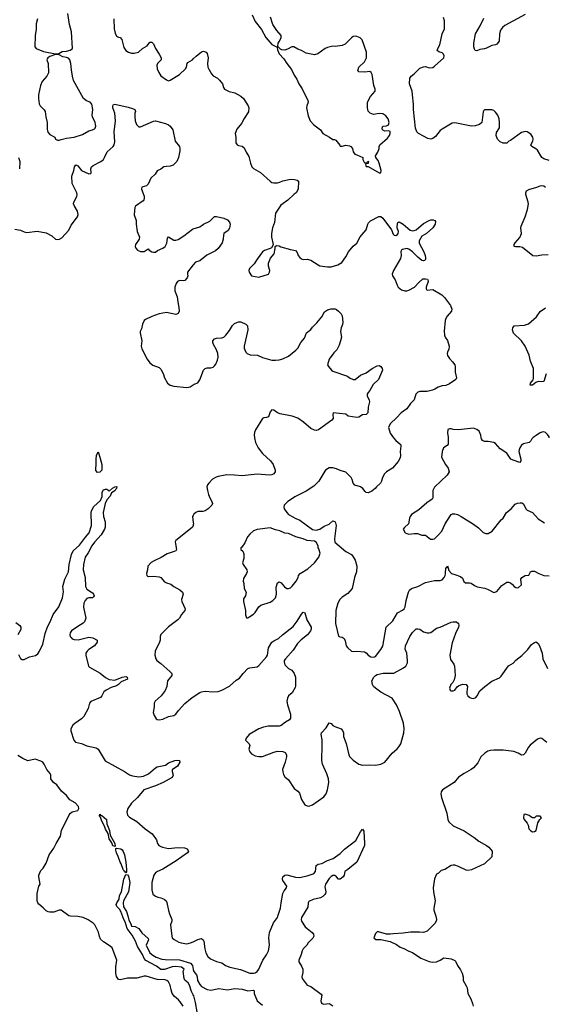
# Model space of a CAD drawing. Header units: inches. Extents: x 1839270 to 1929235, y 762242 to 910350.
# Tile 192 of 256: x 1868122 to 1873796, y 843872 to 854523. Entities that reach past the tile are written whole.
import ezdxf

# ---------------------------------------------------------------- set-up
doc = ezdxf.new("R2010")
doc.units = ezdxf.units.IN
doc.header["$MEASUREMENT"] = 0
for name, color, linetype in [('B8864', 7, 'Continuous'), ('B8865', 7, 'Continuous'), ('B8874', 7, 'Continuous'), ('B8875', 7, 'Continuous')]:
    doc.layers.add(name, color=color, linetype=linetype)

msp = doc.modelspace()

# ---------------------------------------------------------------- linework, layer by layer
at = {"layer": 'B8864', "color": 5}
for points, elevation in [([(1868965, 849625), (1868947, 849647), (1868944, 849664), (1868951, 849710), (1868948, 849768), (1868952, 849808), (1868970, 849847), (1868990, 849791), (1869009, 849710), (1869010, 849650), (1868990, 849628)], 580), ([(1869150, 845577), (1869143, 845583), (1869130, 845585), (1869118, 845618), (1869090, 845662), (1869079, 845719), (1869050, 845765), (1869040, 845800), (1869010, 845853), (1868996, 845896), (1868986, 845910), (1868990, 845930), (1868998, 845918), (1869010, 845914), (1869060, 845870), (1869064, 845824), (1869094, 845750), (1869102, 845702), (1869153, 845610), (1869156, 845584)], 560), ([(1869270, 845294), (1869264, 845304), (1869250, 845315), (1869243, 845330), (1869221, 845390), (1869209, 845410), (1869188, 845470), (1869169, 845510), (1869162, 845538), (1869163, 845557), (1869170, 845562), (1869215, 845555), (1869230, 845544), (1869243, 845523), (1869255, 845490), (1869272, 845410), (1869279, 845330), (1869277, 845303)], 560)]:
    msp.add_lwpolyline(points, close=True, dxfattribs=dict(at, elevation=elevation))
for points, elevation in [([(1868110, 847657), (1868130, 847614), (1868150, 847602), (1868170, 847603), (1868230, 847629), (1868294, 847646), (1868317, 847663), (1868336, 847690), (1868373, 847767), (1868398, 847882), (1868424, 847956), (1868453, 848010), (1868485, 848090), (1868544, 848170), (1868585, 848270), (1868595, 848335), (1868590, 848392), (1868611, 848470), (1868651, 848550), (1868657, 848630), (1868681, 848739), (1868702, 848778), (1868770, 848840), (1868834, 848926), (1868874, 848970), (1868900, 849050), (1868895, 849190), (1868899, 849210), (1868924, 849256), (1868997, 849323), (1869014, 849366), (1869016, 849410), (1869030, 849436), (1869050, 849444), (1869063, 849443), (1869077, 849437), (1869090, 849424), (1869095, 849425), (1869125, 849455), (1869150, 849470), (1869173, 849473), (1869168, 849450), (1869158, 849442), (1869150, 849427), (1869117, 849403), (1869099, 849370), (1869065, 849330), (1869046, 849290), (1869026, 849190), (1869029, 849150), (1869047, 849090), (1869047, 849033), (1869039, 849010), (1869005, 848950), (1868930, 848870), (1868901, 848830), (1868864, 848756), (1868831, 848710), (1868811, 848629), (1868810, 848570), (1868832, 848490), (1868835, 848390), (1868850, 848362), (1868910, 848321), (1868920, 848310), (1868928, 848290), (1868922, 848278), (1868911, 848270), (1868870, 848270), (1868850, 848263), (1868830, 848240), (1868816, 848210), (1868811, 848169), (1868836, 848050), (1868824, 848010), (1868810, 847995), (1868750, 847960), (1868681, 847910), (1868668, 847890), (1868665, 847870), (1868669, 847850), (1868678, 847838), (1868690, 847826), (1868710, 847819), (1868755, 847815), (1868870, 847842), (1868915, 847835), (1868961, 847810), (1868961, 847790), (1868930, 847750), (1868871, 847709), (1868851, 847690), (1868839, 847670), (1868839, 847650), (1868863, 847543), (1868867, 847530), (1868878, 847518), (1868993, 847453), (1869050, 847407), (1869090, 847385), (1869150, 847379), (1869230, 847410), (1869270, 847418), (1869286, 847410), (1869288, 847390), (1869221, 847359), (1869190, 847330), (1869170, 847318), (1869110, 847298), (1869058, 847270), (1869031, 847250), (1869011, 847209), (1868995, 847190), (1868892, 847148), (1868877, 847130), (1868863, 847070), (1868815, 846985), (1868790, 846959), (1868717, 846910), (1868697, 846890), (1868677, 846850), (1868674, 846830), (1868708, 846730), (1868727, 846707), (1868790, 846694), (1868847, 846667), (1868950, 846647), (1868972, 846630), (1869046, 846506), (1869256, 846390), (1869310, 846353), (1869343, 846343), (1869410, 846332), (1869461, 846339), (1869514, 846366), (1869590, 846430), (1869610, 846442), (1869700, 846460), (1869730, 846482), (1869799, 846510), (1869834, 846514), (1869852, 846510), (1869853, 846490), (1869830, 846446), (1869771, 846409), (1869771, 846390), (1869782, 846350), (1869770, 846324), (1869675, 846270), (1869590, 846234), (1869464, 846190), (1869395, 846110), (1869330, 846048), (1869293, 845990), (1869280, 845950), (1869290, 845917), (1869310, 845896), (1869390, 845850), (1869479, 845770), (1869554, 845714), (1869602, 845650), (1869611, 845610), (1869627, 845590), (1869641, 845581), (1869666, 845570), (1869730, 845556), (1869830, 845569), (1869904, 845564), (1869934, 845554), (1869948, 845530), (1869937, 845510), (1869816, 845424), (1869670, 845334), (1869611, 845310), (1869590, 845295), (1869572, 845270), (1869550, 845190), (1869550, 845110), (1869564, 845064), (1869590, 845040), (1869616, 845030), (1869650, 845025), (1869686, 845010), (1869708, 844990), (1869714, 844974), (1869730, 844886), (1869741, 844850), (1869769, 844790), (1869768, 844770), (1869753, 844730), (1869766, 844610), (1869773, 844590), (1869793, 844573), (1869845, 844545), (1869870, 844537), (1869930, 844527), (1869970, 844536), (1870000, 844549)], 580), ([(1870000, 849161), (1869993, 849147), (1870000, 849083)], 620), ([(1870000, 849058), (1869999, 849050), (1869990, 849034), (1869917, 848970), (1869810, 848890), (1869805, 848875), (1869806, 848854), (1869818, 848790), (1869810, 848778), (1869792, 848768), (1869716, 848744), (1869654, 848706), (1869578, 848670), (1869546, 848650), (1869507, 848610), (1869506, 848570), (1869494, 848530), (1869496, 848510), (1869503, 848503), (1869510, 848498), (1869570, 848504), (1869630, 848497), (1869650, 848490), (1869690, 848442), (1869710, 848431), (1869758, 848418), (1869791, 848390), (1869854, 848354), (1869883, 848330), (1869892, 848310), (1869874, 848250), (1869876, 848230), (1869911, 848150), (1869908, 848130), (1869871, 848090), (1869851, 848050), (1869831, 848030), (1869730, 847956), (1869650, 847872), (1869640, 847850), (1869640, 847810), (1869635, 847790), (1869589, 847690), (1869583, 847650), (1869594, 847610), (1869604, 847590), (1869650, 847560), (1869747, 847470), (1869766, 847450), (1869767, 847430), (1869720, 847370), (1869712, 847310), (1869694, 847266), (1869652, 847208), (1869589, 847150), (1869575, 847130), (1869577, 847090), (1869567, 847030), (1869575, 846995), (1869600, 846960), (1869610, 846953), (1869630, 846950), (1869670, 846957), (1869730, 846986), (1869790, 846995), (1869810, 847010), (1869839, 847050), (1869910, 847125), (1869970, 847176), (1870000, 847197)], 620), ([(1868082, 848002), (1868123, 847970), (1868134, 847950), (1868133, 847927), (1868103, 847870)], 580), ([(1869890, 843851), (1869859, 843899), (1869840, 843920), (1869796, 843956), (1869772, 843990), (1869759, 844030), (1869750, 844079), (1869730, 844116), (1869714, 844130), (1869696, 844136), (1869610, 844140), (1869490, 844177), (1869470, 844177), (1869390, 844153), (1869290, 844156), (1869210, 844135), (1869190, 844141), (1869171, 844171), (1869161, 844210), (1869163, 844277), (1869173, 844350), (1869135, 844455), (1869121, 844481), (1869102, 844502), (1869028, 844548), (1868997, 844577), (1868984, 844604), (1868973, 844653), (1868947, 844710), (1868936, 844730), (1868918, 844750), (1868864, 844784), (1868810, 844809), (1868750, 844823), (1868670, 844824), (1868654, 844830), (1868570, 844890), (1868550, 844890), (1868490, 844868), (1868450, 844867), (1868430, 844871), (1868410, 844882), (1868377, 844917), (1868330, 844954), (1868319, 844970), (1868311, 844991), (1868310, 845070), (1868330, 845150), (1868344, 845170), (1868328, 845250), (1868328, 845270), (1868350, 845318), (1868376, 845344), (1868410, 845399), (1868442, 845490), (1868490, 845559), (1868515, 845610), (1868565, 845690), (1868576, 845750), (1868657, 845923), (1868670, 845941), (1868690, 845954), (1868752, 845968), (1868761, 845990), (1868757, 846010), (1868724, 846050), (1868665, 846085), (1868630, 846130), (1868576, 846176), (1868524, 846244), (1868488, 846270), (1868460, 846310), (1868460, 846350), (1868451, 846370), (1868416, 846410), (1868388, 846470), (1868371, 846491), (1868350, 846503), (1868290, 846522), (1868210, 846507), (1868158, 846530), (1868103, 846563)], 580), ([(1870000, 843975), (1869980, 844010), (1869959, 844079), (1869943, 844103), (1869910, 844133), (1869901, 844150), (1869889, 844230), (1869902, 844250), (1869874, 844274), (1869810, 844279), (1869770, 844278), (1869690, 844248), (1869650, 844249), (1869603, 844283), (1869487, 844347), (1869468, 844368), (1869451, 844411), (1869396, 844496), (1869373, 844553), (1869339, 844619), (1869285, 844690), (1869264, 844764), (1869248, 844788), (1869216, 844876), (1869202, 844902), (1869172, 844930), (1869166, 844950), (1869173, 844970), (1869199, 845010), (1869201, 845050), (1869222, 845090), (1869250, 845224), (1869270, 845274), (1869290, 845271), (1869298, 845258), (1869315, 845190), (1869299, 845090), (1869245, 844990), (1869241, 844970), (1869245, 844925), (1869277, 844877), (1869293, 844830), (1869301, 844781), (1869323, 844743), (1869330, 844718), (1869370, 844714), (1869410, 844691), (1869443, 844643), (1869510, 844582), (1869516, 844570), (1869491, 844510), (1869530, 844429), (1869562, 844402), (1869600, 844380), (1869661, 844361), (1869696, 844356), (1869850, 844352), (1869970, 844316), (1869990, 844290), (1870000, 844249)], 560)]:
    msp.add_lwpolyline(points, dxfattribs=dict(at, elevation=elevation))
at = {"layer": 'B8865', "color": 5}
for points, elevation in [([(1868316, 854530), (1868301, 854479), (1868299, 854421), (1868288, 854350), (1868286, 854230), (1868302, 854210), (1868379, 854179), (1868508, 854152), (1868544, 854156), (1868583, 854177), (1868630, 854182), (1868667, 854193), (1868693, 854210), (1868682, 854390), (1868661, 854470), (1868643, 854590)], 640), ([(1869141, 854530), (1869145, 854425), (1869156, 854376), (1869170, 854346), (1869190, 854334), (1869210, 854330), (1869228, 854308), (1869250, 854222), (1869271, 854190), (1869298, 854170), (1869330, 854161), (1869360, 854160), (1869406, 854170), (1869449, 854210), (1869500, 854240), (1869530, 854278), (1869550, 854281), (1869570, 854262), (1869591, 854210), (1869630, 854151), (1869651, 854110), (1869653, 854090), (1869613, 854050), (1869604, 854030), (1869610, 853990), (1869626, 853950), (1869650, 853916), (1869710, 853871), (1869730, 853861), (1869750, 853867), (1869852, 853930), (1869914, 853990), (1869925, 854010), (1869932, 854050), (1869940, 854060), (1869991, 854089), (1870000, 854098)], 640), ([(1868070, 852257), (1868130, 852244), (1868170, 852227), (1868201, 852221), (1868310, 852234), (1868410, 852216), (1868470, 852184), (1868510, 852150), (1868530, 852146), (1868551, 852149), (1868577, 852163), (1868653, 852247), (1868680, 852300), (1868747, 852390), (1868754, 852414), (1868749, 852450), (1868711, 852511), (1868704, 852530), (1868708, 852550), (1868739, 852610), (1868744, 852630), (1868741, 852650), (1868688, 852750), (1868687, 852830), (1868708, 852890), (1868716, 852930), (1868730, 852951), (1868750, 852943), (1868792, 852890), (1868870, 852855), (1868890, 852860), (1868897, 852870), (1868893, 852910), (1868899, 852930), (1868916, 852944), (1869001, 852990), (1869027, 853010), (1869041, 853030), (1869070, 853092), (1869134, 853150), (1869144, 853170), (1869150, 853202), (1869143, 853310), (1869158, 853430), (1869152, 853512), (1869130, 853570), (1869128, 853592), (1869136, 853604), (1869153, 853607), (1869297, 853577), (1869343, 853563), (1869368, 853550), (1869376, 853530), (1869369, 853511), (1869366, 853474), (1869372, 853430), (1869386, 853390), (1869410, 853363), (1869430, 853362), (1869570, 853425), (1869590, 853428), (1869699, 853399), (1869730, 853384), (1869749, 853369), (1869778, 853330), (1869805, 853210), (1869849, 853150), (1869856, 853130), (1869856, 853104), (1869841, 853030), (1869822, 852990), (1869783, 852950), (1869750, 852937), (1869710, 852936), (1869681, 852930), (1869650, 852905), (1869610, 852889), (1869587, 852850), (1869540, 852810), (1869510, 852742), (1869493, 852727), (1869445, 852710), (1869441, 852690), (1869467, 852613), (1869470, 852590), (1869466, 852574), (1869457, 852563), (1869376, 852504), (1869367, 852490), (1869363, 852457), (1869362, 852410), (1869382, 852350), (1869381, 852310), (1869392, 852230), (1869419, 852170), (1869413, 852150), (1869374, 852090), (1869372, 852070), (1869380, 852050), (1869396, 852030), (1869430, 852016), (1869470, 852016), (1869510, 852044), (1869522, 852030), (1869550, 852013), (1869570, 852006), (1869590, 852009), (1869614, 852026), (1869670, 852052), (1869694, 852070), (1869714, 852106), (1869722, 852158), (1869730, 852172), (1869790, 852137), (1869810, 852136), (1869837, 852143), (1869897, 852183), (1869990, 852256), (1870000, 852259)], 620), ([(1868111, 853031), (1868123, 852990), (1868120, 852910)], 620), ([(1870000, 851869), (1869938, 851790), (1869936, 851770), (1869941, 851750), (1869935, 851730), (1869910, 851700), (1869890, 851696), (1869850, 851703), (1869830, 851692), (1869815, 851670), (1869800, 851630), (1869800, 851590), (1869825, 851525), (1869831, 851470), (1869844, 851410), (1869848, 851370), (1869836, 851344), (1869830, 851339), (1869810, 851335), (1869710, 851354), (1869630, 851339), (1869550, 851312), (1869482, 851278), (1869470, 851269), (1869449, 851230), (1869440, 851180), (1869427, 851150), (1869426, 851134), (1869443, 851050), (1869437, 850990), (1869443, 850963), (1869501, 850850), (1869530, 850811), (1869564, 850784), (1869630, 850761), (1869650, 850741), (1869674, 850694), (1869689, 850650), (1869721, 850590), (1869750, 850569), (1869790, 850557), (1869930, 850544), (1869965, 850550), (1870000, 850574)], 620)]:
    msp.add_lwpolyline(points, dxfattribs=dict(at, elevation=elevation))
at = {"layer": 'B8865', "color": 5, "elevation": 640}
msp.add_lwpolyline([(1868510, 854147), (1868450, 854126), (1868426, 854110), (1868421, 854100), (1868417, 854090), (1868431, 854050), (1868433, 853947), (1868416, 853910), (1868366, 853854), (1868346, 853810), (1868327, 853710), (1868324, 853670), (1868333, 853613), (1868344, 853590), (1868388, 853548), (1868398, 853530), (1868404, 853470), (1868418, 853410), (1868419, 853339), (1868426, 853306), (1868450, 853280), (1868503, 853250), (1868511, 853230), (1868523, 853223), (1868530, 853219), (1868550, 853221), (1868570, 853228), (1868630, 853242), (1868710, 853250), (1868800, 853280), (1868870, 853319), (1868910, 853330), (1868930, 853343), (1868937, 853350), (1868944, 853370), (1868943, 853390), (1868938, 853410), (1868910, 853470), (1868907, 853490), (1868915, 853550), (1868904, 853610), (1868886, 853630), (1868846, 853646), (1868813, 853670), (1868706, 853866), (1868692, 853910), (1868681, 853981), (1868676, 854050), (1868664, 854090), (1868650, 854105), (1868630, 854114), (1868590, 854119), (1868550, 854142)], close=True, dxfattribs=at)
at = {"layer": 'B8874', "color": 5}
for points, elevation in [([(1870663, 850000), (1870672, 849950), (1870703, 849890), (1870750, 849830), (1870835, 849750), (1870863, 849710), (1870887, 849650), (1870884, 849630), (1870871, 849610), (1870850, 849599), (1870824, 849596), (1870690, 849606), (1870530, 849588), (1870444, 849596), (1870362, 849598), (1870270, 849582), (1870246, 849574), (1870209, 849551), (1870167, 849510), (1870154, 849490), (1870148, 849470), (1870152, 849430), (1870166, 849386), (1870179, 849350), (1870202, 849310), (1870206, 849290), (1870201, 849270), (1870161, 849230), (1870130, 849210), (1870103, 849203), (1870050, 849202), (1870027, 849193), (1870007, 849173), (1870000, 849161)], 620), ([(1872167, 850000), (1872190, 849970), (1872235, 849935), (1872243, 849923), (1872246, 849910), (1872239, 849850), (1872242, 849810), (1872238, 849782), (1872217, 849743), (1872156, 849670), (1872089, 849631), (1872068, 849610), (1872048, 849572), (1872037, 849530), (1872024, 849510), (1871981, 849470), (1871967, 849450), (1871930, 849421), (1871890, 849405), (1871870, 849409), (1871858, 849418), (1871834, 849450), (1871810, 849469), (1871747, 849487), (1871728, 849508), (1871717, 849550), (1871706, 849570), (1871650, 849629), (1871590, 849645), (1871550, 849665), (1871510, 849674), (1871470, 849674), (1871430, 849649), (1871421, 849639), (1871356, 849530), (1871303, 849477), (1871219, 849421), (1871098, 849362), (1871053, 849327), (1871021, 849310), (1870983, 849270), (1870979, 849250), (1870984, 849230), (1871011, 849190), (1871030, 849170), (1871110, 849125), (1871151, 849110), (1871290, 849006), (1871330, 849001), (1871369, 849011), (1871415, 849045), (1871470, 849065), (1871510, 849102), (1871530, 849094), (1871539, 849079), (1871545, 849050), (1871526, 848906), (1871531, 848870), (1871650, 848771), (1871710, 848739), (1871730, 848713), (1871750, 848676), (1871768, 848610), (1871765, 848550), (1871742, 848490), (1871718, 848370), (1871670, 848316), (1871610, 848277), (1871586, 848250), (1871564, 848210), (1871541, 848130), (1871538, 847990), (1871570, 847854), (1871585, 847845), (1871610, 847842), (1871631, 847830), (1871643, 847803), (1871655, 847750), (1871667, 847730), (1871711, 847691), (1871730, 847687), (1871770, 847693), (1871850, 847685), (1871870, 847675), (1871891, 847650), (1871921, 847630), (1871950, 847627), (1871970, 847633), (1872030, 847708), (1872050, 847745), (1872086, 847950), (1872159, 848021), (1872210, 848105), (1872264, 848136), (1872281, 848150), (1872290, 848170), (1872302, 848238), (1872327, 848330), (1872338, 848350), (1872359, 848370), (1872430, 848392), (1872510, 848436), (1872610, 848455), (1872670, 848457), (1872690, 848465), (1872713, 848487), (1872724, 848510), (1872729, 848530), (1872730, 848594), (1872742, 848598), (1872750, 848614), (1872764, 848564), (1872794, 848530), (1872830, 848522), (1872890, 848499), (1872910, 848483), (1872925, 848445), (1872944, 848430), (1872990, 848431), (1873006, 848426), (1873041, 848401), (1873069, 848389), (1873154, 848374), (1873190, 848360), (1873250, 848328), (1873282, 848338), (1873337, 848403), (1873390, 848437), (1873410, 848439), (1873431, 848431), (1873453, 848413), (1873470, 848391), (1873490, 848381), (1873510, 848378), (1873519, 848381), (1873549, 848410), (1873544, 848470), (1873555, 848490), (1873590, 848511), (1873630, 848514), (1873648, 848550), (1873663, 848557), (1873690, 848556), (1873738, 848530), (1873790, 848510), (1873850, 848505)], 640), ([(1872757, 850000), (1872756, 849930), (1872744, 849916), (1872707, 849890), (1872691, 849850), (1872683, 849790), (1872726, 849710), (1872756, 849670), (1872767, 849630), (1872744, 849596), (1872610, 849465), (1872590, 849430), (1872591, 849350), (1872583, 849337), (1872525, 849295), (1872439, 849221), (1872359, 849170), (1872344, 849150), (1872337, 849130), (1872326, 849070), (1872285, 849030), (1872271, 849010), (1872291, 848971), (1872310, 848963), (1872330, 848959), (1872390, 848966), (1872424, 848964), (1872470, 848946), (1872510, 848946), (1872564, 848904), (1872590, 848902), (1872607, 848907), (1872650, 848945), (1872688, 848990), (1872724, 849070), (1872780, 849160), (1872790, 849170), (1872804, 849176), (1872830, 849178), (1872859, 849170), (1872897, 849150), (1873030, 849066), (1873084, 849024), (1873134, 848974), (1873163, 848963), (1873190, 848964), (1873232, 848990), (1873330, 849111), (1873352, 849130), (1873387, 849190), (1873437, 849230), (1873480, 849280), (1873506, 849294), (1873537, 849297), (1873555, 849295), (1873570, 849287), (1873596, 849230), (1873610, 849216), (1873670, 849190), (1873730, 849122), (1873799, 849079)], 660), ([(1873672, 850000), (1873663, 849990), (1873652, 849968), (1873631, 849950), (1873570, 849935), (1873550, 849919), (1873531, 849890), (1873523, 849870), (1873522, 849850), (1873542, 849770), (1873541, 849750), (1873530, 849734), (1873458, 849758), (1873434, 849770), (1873390, 849833), (1873320, 849880), (1873270, 849937), (1873250, 849949), (1873190, 849960), (1873150, 849961), (1873129, 849970), (1873117, 849990), (1873115, 850000)], 660), ([(1870000, 849083), (1870002, 849070), (1870000, 849058)], 620), ([(1870000, 847197), (1870070, 847244), (1870090, 847253), (1870130, 847258), (1870210, 847250), (1870270, 847257), (1870310, 847268), (1870390, 847314), (1870463, 847377), (1870499, 847401), (1870538, 847450), (1870590, 847505), (1870610, 847513), (1870690, 847522), (1870710, 847536), (1870792, 847630), (1870801, 847650), (1870814, 847726), (1870850, 847790), (1870870, 847805), (1870921, 847830), (1870963, 847870), (1871080, 847960), (1871123, 848017), (1871170, 848093), (1871190, 848114), (1871208, 848108), (1871229, 848030), (1871273, 847950), (1871274, 847930), (1871269, 847910), (1871234, 847870), (1871166, 847814), (1871127, 847773), (1871079, 847701), (1870996, 847610), (1870984, 847590), (1870983, 847577), (1870990, 847544), (1871030, 847505), (1871066, 847486), (1871090, 847451), (1871106, 847410), (1871106, 847314), (1871102, 847298), (1871070, 847241), (1871030, 847209), (1871018, 847182), (1871011, 847150), (1871017, 847110), (1871051, 847011), (1871053, 846967), (1871042, 846950), (1870996, 846924), (1870950, 846887), (1870930, 846881), (1870810, 846880), (1870759, 846870), (1870710, 846850), (1870605, 846790), (1870571, 846750), (1870564, 846730), (1870603, 846690), (1870611, 846670), (1870602, 846630), (1870610, 846604), (1870630, 846582), (1870670, 846560), (1870710, 846551), (1870750, 846553), (1870870, 846600), (1870910, 846609), (1870967, 846607), (1870994, 846594), (1871008, 846570), (1871008, 846550), (1870995, 846490), (1870966, 846410), (1870967, 846387), (1870976, 846356), (1870991, 846331), (1871030, 846301), (1871090, 846205), (1871130, 846179), (1871150, 846155), (1871170, 846087), (1871207, 846030), (1871230, 846017), (1871250, 846014), (1871290, 846031), (1871410, 846116), (1871438, 846150), (1871453, 846190), (1871466, 846270), (1871461, 846310), (1871445, 846365), (1871398, 846470), (1871390, 846510), (1871395, 846675), (1871392, 846732), (1871382, 846790), (1871385, 846810), (1871438, 846862), (1871470, 846917), (1871490, 846911), (1871509, 846889), (1871530, 846876), (1871598, 846850), (1871615, 846835), (1871624, 846810), (1871626, 846770), (1871654, 846694), (1871682, 846570), (1871690, 846552), (1871730, 846511), (1871790, 846471), (1871830, 846460), (1871910, 846462), (1871970, 846458), (1872030, 846470), (1872070, 846492), (1872150, 846590), (1872206, 846634), (1872224, 846656), (1872243, 846690), (1872257, 846730), (1872277, 846810), (1872280, 846850), (1872273, 846913), (1872230, 847038), (1872196, 847110), (1872150, 847184), (1872030, 847248), (1871969, 847290), (1871949, 847310), (1871938, 847330), (1871932, 847370), (1871952, 847410), (1871970, 847430), (1871990, 847440), (1872055, 847455), (1872170, 847455), (1872273, 847510), (1872299, 847530), (1872315, 847565), (1872317, 847590), (1872309, 847670), (1872292, 847712), (1872294, 847750), (1872342, 847850), (1872370, 847895), (1872410, 847932), (1872430, 847935), (1872450, 847928), (1872490, 847900), (1872530, 847890), (1872550, 847890), (1872570, 847894), (1872630, 847940), (1872670, 847952), (1872790, 848004), (1872810, 848010), (1872848, 848008), (1872868, 847990), (1872873, 847970), (1872870, 847950), (1872837, 847883), (1872800, 847780), (1872775, 847650), (1872782, 847602), (1872817, 847550), (1872824, 847530), (1872831, 847430), (1872820, 847380), (1872806, 847354), (1872787, 847330), (1872771, 847290), (1872778, 847270), (1872790, 847261), (1872810, 847261), (1872828, 847270), (1872854, 847306), (1872870, 847318), (1872910, 847336), (1872950, 847331), (1872966, 847310), (1872957, 847250), (1872959, 847230), (1872970, 847208), (1872990, 847191), (1873010, 847182), (1873030, 847180), (1873054, 847190), (1873070, 847208), (1873099, 847261), (1873152, 847308), (1873230, 847366), (1873310, 847404), (1873330, 847420), (1873410, 847534), (1873458, 847562), (1873490, 847596), (1873555, 847645), (1873619, 847710), (1873658, 847762), (1873690, 847787), (1873710, 847791), (1873730, 847775), (1873744, 847750), (1873773, 847670), (1873782, 847610), (1873830, 847503)], 620), ([(1873824, 846704), (1873770, 846746), (1873750, 846749), (1873722, 846738), (1873645, 846675), (1873626, 846654), (1873590, 846589), (1873570, 846569), (1873550, 846566), (1873514, 846590), (1873466, 846606), (1873350, 846622), (1873250, 846621), (1873210, 846617), (1873186, 846610), (1873152, 846590), (1873110, 846547), (1873076, 846484), (1873031, 846429), (1873007, 846410), (1872931, 846370), (1872870, 846329), (1872821, 846270), (1872697, 846190), (1872682, 846170), (1872676, 846150), (1872683, 846110), (1872741, 845941), (1872752, 845870), (1872765, 845845), (1872810, 845804), (1872930, 845747), (1873037, 845677), (1873090, 845636), (1873170, 845591), (1873198, 845570), (1873231, 845530), (1873230, 845466), (1873151, 845390), (1873010, 845326), (1872970, 845318), (1872950, 845321), (1872870, 845364), (1872830, 845376), (1872810, 845377), (1872788, 845372), (1872722, 845330), (1872682, 845318), (1872652, 845290), (1872630, 845278), (1872607, 845230), (1872596, 845130), (1872599, 845090), (1872616, 844990), (1872602, 844910), (1872603, 844890), (1872624, 844824), (1872629, 844789), (1872625, 844770), (1872613, 844747), (1872530, 844664), (1872490, 844647), (1872448, 844652), (1872350, 844653), (1872270, 844640), (1872166, 844635), (1872130, 844629), (1872089, 844629), (1872003, 844657), (1871990, 844655), (1871970, 844638), (1871954, 844590), (1871973, 844573), (1872030, 844572), (1872130, 844551), (1872199, 844519), (1872238, 844490), (1872277, 844477), (1872330, 844447), (1872370, 844431), (1872461, 844370), (1872550, 844333), (1872587, 844327), (1872630, 844332), (1872671, 844349), (1872710, 844373), (1872790, 844362), (1872830, 844346), (1872837, 844337), (1872856, 844290), (1872890, 844244), (1872908, 844210), (1872919, 844170), (1872920, 844130), (1872953, 844070), (1872961, 844050), (1872968, 843990), (1873001, 843930), (1873020, 843880), (1873026, 843850)], 620), ([(1870000, 844549), (1870050, 844571), (1870090, 844582), (1870108, 844568), (1870113, 844553), (1870123, 844470), (1870135, 844430), (1870158, 844390), (1870185, 844365), (1870250, 844335), (1870310, 844321), (1870350, 844290), (1870394, 844274), (1870510, 844248), (1870610, 844210), (1870650, 844208), (1870670, 844212), (1870690, 844225), (1870710, 844250), (1870752, 844350), (1870792, 844408), (1870813, 844450), (1870825, 844510), (1870818, 844590), (1870824, 844650), (1870866, 844754), (1870910, 844810), (1870915, 844825), (1870942, 844910), (1870949, 844970), (1870969, 845070), (1870981, 845099), (1871008, 845130), (1871010, 845150), (1870967, 845210), (1870963, 845230), (1870969, 845251), (1870990, 845268), (1871010, 845272), (1871106, 845246), (1871150, 845244), (1871230, 845260), (1871296, 845284), (1871308, 845292), (1871322, 845310), (1871330, 845373), (1871350, 845386), (1871390, 845394), (1871450, 845427), (1871511, 845449), (1871590, 845502), (1871637, 845550), (1871758, 845642), (1871810, 845737), (1871830, 845765), (1871846, 845746), (1871853, 845610), (1871850, 845590), (1871770, 845410), (1871670, 845329), (1871638, 845310), (1871631, 845270), (1871621, 845250), (1871590, 845224), (1871570, 845227), (1871549, 845250), (1871530, 845264), (1871510, 845264), (1871490, 845253), (1871470, 845232), (1871429, 845170), (1871424, 845144), (1871433, 845090), (1871429, 845070), (1871422, 845058), (1871401, 845039), (1871376, 845024), (1871295, 845005), (1871250, 844983), (1871242, 844970), (1871237, 844924), (1871170, 844810), (1871167, 844790), (1871170, 844770), (1871210, 844710), (1871230, 844690), (1871286, 844650), (1871301, 844630), (1871303, 844610), (1871293, 844587), (1871243, 844537), (1871229, 844510), (1871188, 844470), (1871177, 844450), (1871167, 844410), (1871140, 844350), (1871140, 844330), (1871170, 844285), (1871186, 844250), (1871186, 844214), (1871174, 844170), (1871177, 844150), (1871230, 844079), (1871270, 844064), (1871383, 843983), (1871391, 843970), (1871379, 843910), (1871383, 843890), (1871390, 843881), (1871410, 843874), (1871470, 843881), (1871478, 843878), (1871510, 843856)], 580), ([(1870000, 844249), (1870006, 844226), (1870033, 844190), (1870041, 844170), (1870046, 844130), (1870070, 844085), (1870090, 844066), (1870150, 844031), (1870190, 844026), (1870277, 844043), (1870370, 844028), (1870450, 844043), (1870530, 844035), (1870590, 844016), (1870650, 844026), (1870659, 844019), (1870658, 843990), (1870664, 843970), (1870691, 843911), (1870750, 843862)], 560), ([(1870040, 843790), (1870024, 843890), (1870005, 843965), (1870000, 843975)], 560)]:
    msp.add_lwpolyline(points, dxfattribs=dict(at, elevation=elevation))
at = {"layer": 'B8874', "color": 5, "elevation": 640}
for points in [[(1870830, 849027), (1870691, 849009), (1870650, 848994), (1870610, 848959), (1870587, 848930), (1870557, 848863), (1870524, 848816), (1870514, 848810), (1870514, 848790), (1870535, 848775), (1870545, 848745), (1870545, 848695), (1870533, 848647), (1870538, 848630), (1870578, 848570), (1870581, 848550), (1870576, 848530), (1870543, 848477), (1870538, 848450), (1870545, 848425), (1870551, 848370), (1870571, 848330), (1870566, 848290), (1870544, 848256), (1870543, 848230), (1870566, 848130), (1870566, 848086), (1870574, 848054), (1870590, 848052), (1870610, 848065), (1870650, 848091), (1870670, 848111), (1870710, 848170), (1870730, 848190), (1870830, 848223), (1870859, 848241), (1870889, 848270), (1870901, 848310), (1870895, 848385), (1870910, 848432), (1870930, 848442), (1870950, 848432), (1870988, 848388), (1871010, 848371), (1871030, 848371), (1871050, 848377), (1871070, 848393), (1871114, 848450), (1871135, 848490), (1871139, 848510), (1871154, 848530), (1871237, 848583), (1871310, 848648), (1871357, 848710), (1871371, 848750), (1871357, 848797), (1871349, 848810), (1871349, 848830), (1871328, 848870), (1871310, 848882), (1871230, 848889), (1871190, 848907), (1871108, 848928), (1871030, 848964), (1870989, 848969), (1870935, 848995), (1870890, 849004)], [(1873590, 845928), (1873574, 845926), (1873571, 845890), (1873578, 845870), (1873611, 845831), (1873621, 845810), (1873628, 845768), (1873650, 845747), (1873670, 845739), (1873690, 845741), (1873708, 845750), (1873725, 845835), (1873748, 845872), (1873766, 845890), (1873750, 845906), (1873710, 845906), (1873691, 845889), (1873670, 845888), (1873650, 845898), (1873634, 845914)]]:
    msp.add_lwpolyline(points, close=True, dxfattribs=at)
at = {"layer": 'B8875', "color": 5}
for points, elevation in [([(1870635, 854575), (1870670, 854504), (1870736, 854416), (1870784, 854330), (1870850, 854255), (1870907, 854227), (1870910, 854196), (1870930, 854152), (1870978, 854098), (1871010, 854048), (1871062, 853982), (1871090, 853923), (1871119, 853879), (1871140, 853830), (1871176, 853776), (1871237, 853650), (1871241, 853630), (1871227, 853590), (1871225, 853570), (1871244, 853484), (1871264, 853430), (1871305, 853385), (1871375, 853330), (1871401, 853290), (1871473, 853253), (1871510, 853227), (1871526, 853226), (1871540, 853220), (1871586, 853166), (1871590, 853154), (1871610, 853154), (1871650, 853165), (1871690, 853158), (1871702, 853150), (1871722, 853130), (1871730, 853094), (1871747, 853067), (1871770, 853062), (1871833, 853033), (1871834, 853010), (1871850, 852974), (1871882, 852978), (1871887, 852993), (1871894, 852990), (1871890, 852966), (1871870, 852966), (1871862, 852958), (1871870, 852934), (1871890, 852934), (1872010, 852866), (1872030, 852865), (1872032, 852890), (1872012, 852970), (1871998, 852998), (1871974, 853030), (1871969, 853050), (1871997, 853090), (1872009, 853129), (1872009, 853150), (1872019, 853170), (1872100, 853240), (1872122, 853270), (1872129, 853290), (1872130, 853312), (1872110, 853319), (1872070, 853317), (1872048, 853330), (1872043, 853350), (1872050, 853370), (1872090, 853373), (1872110, 853384), (1872118, 853410), (1872106, 853450), (1872081, 853481), (1872050, 853504), (1872010, 853508), (1871950, 853497), (1871912, 853512), (1871893, 853533), (1871885, 853570), (1871884, 853630), (1871918, 853690), (1871967, 853750), (1871967, 853770), (1871954, 853810), (1871934, 853930), (1871924, 853950), (1871910, 853961), (1871855, 853955), (1871790, 853958), (1871778, 853970), (1871789, 854010), (1871852, 854068), (1871874, 854110), (1871872, 854172), (1871826, 854306), (1871806, 854326), (1871770, 854341), (1871750, 854344), (1871730, 854339), (1871710, 854325), (1871644, 854256), (1871610, 854244), (1871533, 854233), (1871510, 854236), (1871450, 854220), (1871426, 854210), (1871347, 854153), (1871310, 854142), (1871221, 854161), (1871171, 854190), (1871130, 854205), (1871089, 854229), (1871067, 854230), (1871018, 854202), (1870990, 854193), (1870956, 854196), (1870944, 854204), (1870913, 854233), (1870919, 854270), (1870933, 854290), (1870949, 854330), (1870951, 854350), (1870905, 854405), (1870861, 854470), (1870836, 854550)], 660), ([(1873850, 852998), (1873790, 853018), (1873770, 853033), (1873724, 853110), (1873706, 853126), (1873663, 853150), (1873658, 853158), (1873651, 853170), (1873673, 853210), (1873677, 853230), (1873673, 853250), (1873650, 853283), (1873610, 853308), (1873588, 853312), (1873550, 853301), (1873430, 853214), (1873412, 853208), (1873390, 853186), (1873350, 853186), (1873320, 853200), (1873290, 853229), (1873276, 853270), (1873279, 853301), (1873310, 853354), (1873312, 853410), (1873307, 853450), (1873292, 853490), (1873270, 853523), (1873250, 853541), (1873230, 853549), (1873150, 853548), (1873141, 853539), (1873136, 853524), (1873121, 853410), (1873094, 853390), (1873050, 853373), (1873010, 853370), (1872830, 853405), (1872798, 853402), (1872690, 853338), (1872670, 853323), (1872621, 853259), (1872590, 853236), (1872570, 853231), (1872536, 853236), (1872490, 853264), (1872434, 853290), (1872416, 853310), (1872405, 853350), (1872383, 853550), (1872382, 853610), (1872371, 853711), (1872366, 853750), (1872338, 853830), (1872341, 853890), (1872355, 853910), (1872390, 853936), (1872450, 853997), (1872490, 854014), (1872510, 854015), (1872550, 854002), (1872590, 854007), (1872610, 854020), (1872708, 854110), (1872715, 854130), (1872705, 854150), (1872690, 854165), (1872656, 854176), (1872636, 854190), (1872643, 854210), (1872668, 854250), (1872690, 854370), (1872716, 854424), (1872716, 854510), (1872706, 854546)], 640), ([(1873590, 854579), (1873370, 854458), (1873343, 854437), (1873324, 854410), (1873310, 854370), (1873307, 854290), (1873282, 854258), (1873270, 854249), (1873230, 854244), (1873170, 854213), (1873150, 854206), (1873100, 854200), (1873065, 854185), (1873050, 854189), (1873042, 854202), (1873033, 854230), (1873033, 854270), (1873052, 854368), (1873103, 854457), (1873142, 854538)], 620), ([(1870000, 854098), (1870030, 854127), (1870090, 854176), (1870110, 854181), (1870138, 854170), (1870150, 854158), (1870160, 854110), (1870152, 854050), (1870157, 854010), (1870167, 853986), (1870197, 853937), (1870216, 853916), (1870261, 853890), (1870283, 853870), (1870314, 853830), (1870326, 853790), (1870338, 853770), (1870387, 853747), (1870450, 853731), (1870515, 853695), (1870542, 853670), (1870595, 853590), (1870601, 853570), (1870596, 853524), (1870550, 853454), (1870522, 853398), (1870470, 853339), (1870451, 853290), (1870460, 853250), (1870461, 853190), (1870476, 853170), (1870490, 853162), (1870530, 853154), (1870550, 853136), (1870570, 853090), (1870602, 853042), (1870617, 852970), (1870632, 852932), (1870652, 852912), (1870728, 852868), (1870830, 852774), (1870850, 852762), (1870870, 852757), (1870910, 852758), (1870936, 852764), (1870970, 852781), (1871050, 852796), (1871095, 852795), (1871125, 852785), (1871136, 852776), (1871133, 852690), (1871111, 852650), (1871090, 852635), (1871023, 852570), (1870945, 852515), (1870889, 852431), (1870879, 852330), (1870855, 852270), (1870847, 852210), (1870847, 852170), (1870862, 852090), (1870860, 852080), (1870844, 852056), (1870832, 852048), (1870770, 852025), (1870750, 852013), (1870690, 851933), (1870659, 851881), (1870608, 851830), (1870602, 851810), (1870605, 851790), (1870630, 851751), (1870710, 851736), (1870813, 851770), (1870825, 851790), (1870829, 851810), (1870815, 851855), (1870813, 851890), (1870836, 851944), (1870873, 851990), (1870886, 852046), (1870886, 852070), (1870900, 852080), (1870930, 852078), (1870947, 852067), (1871050, 852035), (1871106, 852026), (1871123, 852003), (1871134, 851970), (1871151, 851950), (1871170, 851937), (1871190, 851930), (1871230, 851931), (1871270, 851921), (1871350, 851869), (1871370, 851860), (1871450, 851849), (1871490, 851849), (1871564, 851870), (1871605, 851895), (1871650, 851958), (1871677, 852010), (1871730, 852073), (1871770, 852104), (1871805, 852175), (1871870, 852250), (1871886, 852310), (1871894, 852326), (1871915, 852345), (1872007, 852393), (1872030, 852392), (1872050, 852376), (1872142, 852250), (1872163, 852203), (1872173, 852193), (1872190, 852188), (1872210, 852199), (1872216, 852210), (1872218, 852230), (1872204, 852270), (1872205, 852290), (1872212, 852328), (1872225, 852335), (1872270, 852312), (1872346, 852246), (1872370, 852239), (1872390, 852241), (1872411, 852249), (1872490, 852317), (1872550, 852352), (1872570, 852357), (1872596, 852356), (1872612, 852352), (1872618, 852338), (1872617, 852310), (1872589, 852270), (1872522, 852210), (1872470, 852181), (1872442, 852130), (1872444, 852104), (1872495, 852010), (1872508, 851972), (1872513, 851947), (1872511, 851929), (1872502, 851918), (1872490, 851913), (1872470, 851919), (1872430, 851952), (1872370, 852011), (1872330, 852040), (1872310, 852047), (1872263, 852037), (1872251, 852030), (1872244, 852016), (1872247, 851970), (1872240, 851940), (1872164, 851810), (1872151, 851770), (1872155, 851750), (1872185, 851710), (1872204, 851650), (1872215, 851630), (1872250, 851601), (1872289, 851589), (1872310, 851589), (1872330, 851595), (1872392, 851628), (1872439, 851681), (1872482, 851718), (1872510, 851721), (1872534, 851714), (1872538, 851710), (1872539, 851690), (1872519, 851630), (1872518, 851610), (1872523, 851603), (1872530, 851598), (1872590, 851603), (1872688, 851548), (1872718, 851518), (1872782, 851430), (1872797, 851390), (1872794, 851370), (1872745, 851315), (1872730, 851290), (1872724, 851270), (1872713, 851153), (1872718, 851110), (1872725, 851090), (1872750, 851052), (1872767, 850990), (1872764, 850956), (1872750, 850930), (1872747, 850913), (1872749, 850890), (1872770, 850856), (1872803, 850823), (1872828, 850788), (1872833, 850770), (1872832, 850710), (1872847, 850650), (1872839, 850630), (1872770, 850583), (1872730, 850564), (1872690, 850562), (1872650, 850549), (1872614, 850526), (1872586, 850514), (1872530, 850502), (1872450, 850500), (1872427, 850493), (1872407, 850470), (1872390, 850409), (1872350, 850372), (1872308, 850312), (1872248, 850270), (1872202, 850218), (1872131, 850150), (1872112, 850110), (1872129, 850050), (1872167, 850000)], 640), ([(1873838, 851978), (1873770, 851974), (1873710, 851963), (1873671, 851969), (1873560, 852060), (1873530, 852067), (1873485, 852065), (1873470, 852068), (1873470, 852090), (1873480, 852110), (1873532, 852168), (1873544, 852190), (1873548, 852210), (1873541, 852270), (1873546, 852290), (1873588, 852390), (1873613, 852470), (1873624, 852530), (1873623, 852550), (1873598, 852630), (1873596, 852650), (1873604, 852670), (1873630, 852686), (1873715, 852710), (1873750, 852725), (1873770, 852728), (1873790, 852724), (1873811, 852710)], 640), ([(1870000, 852259), (1870070, 852281), (1870110, 852311), (1870178, 852342), (1870230, 852394), (1870250, 852395), (1870330, 852376), (1870370, 852356), (1870391, 852331), (1870397, 852310), (1870391, 852269), (1870377, 852243), (1870331, 852209), (1870325, 852190), (1870323, 852150), (1870311, 852110), (1870270, 852047), (1870239, 852021), (1870146, 851974), (1870070, 851913), (1870022, 851898), (1870000, 851869)], 620), ([(1870000, 850574), (1870010, 850581), (1870050, 850595), (1870070, 850626), (1870112, 850730), (1870130, 850748), (1870150, 850756), (1870190, 850758), (1870215, 850765), (1870230, 850777), (1870242, 850798), (1870260, 850840), (1870268, 850872), (1870266, 850910), (1870251, 850950), (1870218, 851010), (1870211, 851030), (1870212, 851050), (1870230, 851070), (1870250, 851076), (1870310, 851081), (1870330, 851090), (1870351, 851110), (1870390, 851160), (1870424, 851216), (1870445, 851235), (1870470, 851248), (1870490, 851254), (1870513, 851253), (1870567, 851230), (1870587, 851210), (1870588, 851168), (1870550, 850990), (1870550, 850970), (1870556, 850950), (1870567, 850927), (1870584, 850910), (1870616, 850896), (1870693, 850893), (1870747, 850870), (1870850, 850840), (1870890, 850838), (1870930, 850844), (1870970, 850853), (1871030, 850881), (1871110, 850947), (1871129, 850971), (1871164, 851030), (1871202, 851078), (1871226, 851134), (1871270, 851170), (1871290, 851197), (1871336, 851244), (1871390, 851310), (1871418, 851362), (1871450, 851383), (1871490, 851393), (1871533, 851393), (1871550, 851387), (1871571, 851371), (1871599, 851339), (1871610, 851318), (1871618, 851250), (1871614, 851226), (1871598, 851190), (1871591, 851150), (1871602, 851090), (1871593, 851047), (1871578, 851002), (1871551, 850950), (1871521, 850919), (1871470, 850849), (1871451, 850790), (1871461, 850770), (1871495, 850730), (1871510, 850719), (1871666, 850666), (1871690, 850649), (1871730, 850631), (1871750, 850631), (1871810, 850676), (1871870, 850703), (1871935, 850750), (1871990, 850777), (1872010, 850782), (1872030, 850770), (1872042, 850750), (1872046, 850730), (1872003, 850630), (1871945, 850575), (1871910, 850510), (1871891, 850490), (1871879, 850470), (1871879, 850450), (1871901, 850410), (1871905, 850390), (1871891, 850330), (1871887, 850270), (1871871, 850250), (1871830, 850249), (1871790, 850224), (1871770, 850219), (1871674, 850234), (1871650, 850254), (1871511, 850269), (1871508, 850252), (1871511, 850210), (1871499, 850190), (1871353, 850087), (1871330, 850080), (1871310, 850081), (1871270, 850100), (1871191, 850170), (1871130, 850212), (1871070, 850232), (1870939, 850259), (1870911, 850271), (1870870, 850298), (1870850, 850302), (1870830, 850281), (1870813, 850227), (1870790, 850218), (1870763, 850217), (1870748, 850210), (1870674, 850086), (1870662, 850058), (1870658, 850030), (1870663, 850000)], 620), ([(1873818, 850690), (1873791, 850609), (1873770, 850605), (1873730, 850607), (1873703, 850597), (1873670, 850570), (1873645, 850570), (1873647, 850590), (1873675, 850625), (1873679, 850641), (1873678, 850750), (1873648, 850830), (1873634, 850894), (1873591, 850990), (1873548, 851050), (1873464, 851130), (1873454, 851166), (1873456, 851190), (1873470, 851210), (1873582, 851218), (1873627, 851233), (1873711, 851309), (1873750, 851365), (1873810, 851404)], 640), ([(1873115, 850000), (1873109, 850029), (1873093, 850070), (1873068, 850090), (1873030, 850103), (1872867, 850087), (1872809, 850089), (1872790, 850098), (1872770, 850098), (1872754, 850090), (1872751, 850049), (1872757, 850010), (1872757, 850000)], 660), ([(1873849, 850000), (1873848, 850010), (1873830, 850037), (1873810, 850056), (1873790, 850063), (1873770, 850060), (1873745, 850050), (1873710, 850023), (1873676, 850004), (1873672, 850000)], 660)]:
    msp.add_lwpolyline(points, dxfattribs=dict(at, elevation=elevation))

doc.saveas('drawing.dxf')
